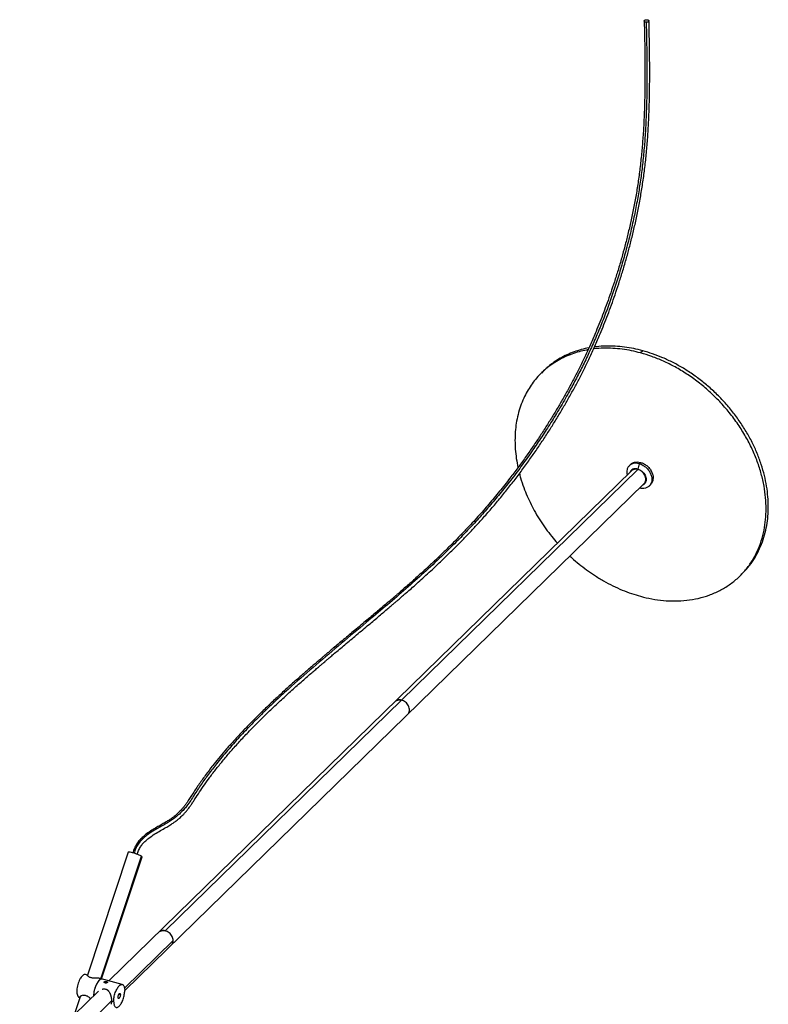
# Paper-space layout '_Trimétrica' of a CAD drawing. Header units: millimetres. Extents: x 240 to 1153, y 2423 to 4000.
# Tile 3 of 3: x 362 to 1153, y 2959 to 4000. Entities that reach past the tile are written whole.
import ezdxf

# ---------------------------------------------------------------- set-up
doc = ezdxf.new("R2010")
doc.units = ezdxf.units.MM

psp = doc.layouts.new('_Trimétrica')

# ---------------------------------------------------------------- linework, layer by layer
at = {"color": 7, "linetype": 'Continuous', "lineweight": 25}
for p, q in [((1020.7, 3649.7), (1018.4, 3647.4)), ((915.9, 3628.5), (913.6, 3626.2)), ((1007.9, 3529.6), (1006.5, 3528.2)), ((1017, 3530.4), (1015.6, 3524.7)), ((1018.4, 3531.7), (1017, 3530.4)), ((1008.9, 3522.9), (456.7, 2983.9)), ((516.2, 3036.9), (1015.6, 3524.3)), ((473.4, 2973.7), (1022.2, 3509.3)), ((1027.5, 3506.8), (1028.9, 3508.1)), ((1123.2, 3411.5), (1125.5, 3413.8)), ((477, 3119.9), (433.9, 2990)), ((448.3, 2986.2), (491.2, 3115.6)), ((448.9, 2986), (491.7, 3115)), ((524.6, 3026.5), (473.2, 2976.3)), ((433.9, 2990.1), (431.9, 2990.6)), ((470.8, 2980.1), (447.5, 2986.4)), ((451.9, 2982.1), (451.9, 2983)), ((445.7, 2973.2), (362.4, 2891.9)), ((426.3, 2967.2), (420, 2948.1)), ((424.7, 2966.8), (425.4, 2966.6)), ((426.1, 2966.4), (424.7, 2966.8)), ((425.4, 2966.5), (426.1, 2966.3)), ((468.8, 2969.3), (467.1, 2969.7)), ((459.5, 2962.9), (376.7, 2882.1)), ((459.5, 2962.9), (461.7, 2962.3))]:
    psp.add_line(p, q, dxfattribs=at)
for points, knots in [([(1022.3, 3998.1), (1022.4, 3991.8), (1022.7, 3979.4), (1023, 3961.1), (1023.1, 3943.2), (1023, 3925.7), (1022.6, 3908.7), (1022, 3892.1), (1021, 3875.8), (1019.7, 3860), (1018.1, 3844.5), (1016.1, 3829.4), (1013.8, 3814.7), (1011.1, 3800.4), (1008.2, 3786.6), (1005.1, 3773.2), (1001.9, 3760.4), (998.4, 3747.6), (994.7, 3735), (990.8, 3722.7), (987, 3711.2), (983.1, 3700.3), (979.3, 3689.9), (975.4, 3679.9), (970.9, 3668.9), (965.9, 3657.2), (960.3, 3644.9), (954.6, 3633.2), (949, 3622.1), (943.2, 3611.3), (937.3, 3600.6), (931.2, 3590), (924.9, 3579.5), (918.2, 3569), (911.3, 3558.3), (904, 3547.5), (896.5, 3536.7), (888.6, 3525.8), (879.5, 3513.8), (869.4, 3501), (858.1, 3487.5), (846.5, 3474.2), (836, 3462.9), (826.8, 3453.3), (818.9, 3445.3), (810.9, 3437.4), (802.7, 3429.5), (795.2, 3422.5), (788.4, 3416.3), (782.6, 3411), (777.3, 3406.2), (772.3, 3401.9), (768.1, 3398.2), (764.5, 3395), (761.5, 3392.5), (758.8, 3390.1), (756.2, 3387.9), (753.3, 3385.4), (749.7, 3382.4), (745.3, 3378.7), (740.5, 3374.5), (735.1, 3370), (729.2, 3365.1), (722.9, 3359.8), (716.6, 3354.6), (710.5, 3349.5), (704.7, 3344.6), (699.1, 3339.9), (694, 3335.6), (689.8, 3332.1), (686.4, 3329.2), (683.7, 3326.9), (681.5, 3325), (679.5, 3323.3), (677.2, 3321.3), (674.3, 3318.9), (670.6, 3315.7), (666.5, 3312.2), (662, 3308.2), (657.1, 3303.9), (650.5, 3298.2), (642.5, 3290.9), (633, 3282.2), (623.3, 3273.1), (613.6, 3263.6), (604.4, 3254.4), (596, 3245.6), (588.4, 3237.3), (581, 3229.1), (574.1, 3220.9), (568.3, 3213.8), (563.5, 3207.6), (559.5, 3202.3), (555.7, 3197.1), (552.1, 3192), (548.8, 3187.1), (545.6, 3182.3), (542.7, 3177.8), (540.2, 3173.7), (537.8, 3170.4), (535.8, 3167.7), (533.9, 3165.5), (532.3, 3163.7), (530.9, 3162.3), (529.7, 3161.2), (528.4, 3160), (526.7, 3158.5), (524.7, 3156.9), (522.4, 3155.2), (519.5, 3153.3), (516, 3151.2), (511.9, 3148.8), (507.1, 3146.1), (501.8, 3143), (496.9, 3139.7), (492.7, 3136.2), (489.1, 3132.8), (485.9, 3128.7), (483.5, 3124.1), (482.4, 3120.8), (481.9, 3119.2)], [0, 0, 0, 0, 0.0160521, 0.0316057, 0.0466296, 0.0611037, 0.0750196, 0.08838, 0.1011977, 0.1134945, 0.1252996, 0.1366492, 0.1475828, 0.158139, 0.1683343, 0.1781582, 0.1875978, 0.1966401, 0.206472, 0.2157535, 0.2244716, 0.2327047, 0.2407683, 0.2486855, 0.2564505, 0.2670564, 0.2773591, 0.2873743, 0.2971135, 0.306584, 0.3168767, 0.3268533, 0.3370809, 0.3478503, 0.3591532, 0.3707656, 0.3828899, 0.3955351, 0.4087104, 0.4261438, 0.444044, 0.462402, 0.4812191, 0.4932797, 0.5055167, 0.517926, 0.5305025, 0.5430272, 0.5523482, 0.5609958, 0.5689699, 0.5762708, 0.5828998, 0.5876378, 0.5919629, 0.5958758, 0.5993943, 0.6030958, 0.6084927, 0.6146431, 0.6215426, 0.6291015, 0.6372287, 0.6459228, 0.6551831, 0.662839, 0.6708431, 0.6786712, 0.6856179, 0.6916816, 0.6958277, 0.6994302, 0.7024894, 0.705023, 0.70758, 0.7119117, 0.7168736, 0.7224666, 0.7286917, 0.7355508, 0.7428302, 0.7558489, 0.769365, 0.7833925, 0.7979489, 0.8130556, 0.825328, 0.8379669, 0.8505335, 0.8627259, 0.8745443, 0.8827102, 0.8906857, 0.898469, 0.9060582, 0.9134535, 0.9206506, 0.9276228, 0.9341485, 0.9386373, 0.9424471, 0.9456069, 0.9481527, 0.9501383, 0.9512833, 0.9529752, 0.9552019, 0.9572197, 0.9595417, 0.9621979, 0.9652488, 0.9687544, 0.9727288, 0.9771461, 0.9819511, 0.9853382, 0.9888566, 0.9925263, 0.996364, 1, 1, 1, 1]), ([(1024.4, 3996.8), (1024.5, 3989.7), (1024.8, 3975.6), (1025.1, 3954.3), (1025.2, 3932.9), (1024.9, 3912.9), (1024.2, 3894.3), (1023.3, 3877.1), (1021.9, 3859.7), (1020.1, 3842.6), (1017.8, 3825.9), (1015.1, 3809.4), (1011.9, 3792.8), (1008.2, 3775.9), (1003.9, 3759), (999.2, 3742.1), (994.1, 3725.3), (988.5, 3708.7), (982.7, 3692.3), (976.4, 3676.3), (969.9, 3660.8), (963.1, 3645.7), (956.1, 3631.2), (948.8, 3617.1), (940.8, 3602.5), (932, 3587.3), (922.5, 3571.7), (912.8, 3556.9), (902.7, 3542), (892.1, 3527.2), (880.9, 3512.5), (869.7, 3498.5), (858.5, 3485.1), (847.1, 3472.3), (835.7, 3459.9), (821.9, 3445.8), (805.8, 3430.1), (787.2, 3412.9), (768.1, 3396.1), (748.7, 3379.4), (726.6, 3360.9), (702.2, 3340.5), (675.6, 3318.1), (653.2, 3298.5), (635.1, 3282), (621.1, 3268.7), (607.4, 3255.1), (594.3, 3241.4), (581.9, 3227.4), (572.6, 3216.1), (566, 3207.8), (561.9, 3202.3), (557.9, 3196.9), (554.1, 3191.3), (550.3, 3185.8), (546.7, 3180.2), (543.2, 3174.6), (539.7, 3169.5), (536, 3165.1), (532.3, 3161.2), (528.2, 3157.7), (524, 3154.5), (519.6, 3151.7), (514.9, 3148.9), (509.9, 3146.1), (504.9, 3143.2), (499.9, 3140.1), (495.3, 3136.7), (491.1, 3132.9), (487.6, 3128.6), (484.9, 3123.9), (483.9, 3120.4), (483.3, 3118.8)], [0, 0, 0, 0, 0.018094, 0.036108, 0.053986, 0.071685, 0.085449, 0.099086, 0.112607, 0.126039, 0.138213, 0.150406, 0.162678, 0.175048, 0.187508, 0.200043, 0.212634, 0.225259, 0.237893, 0.250507, 0.263076, 0.275589, 0.288067, 0.300531, 0.312994, 0.328577, 0.344162, 0.35973, 0.37527, 0.393019, 0.410781, 0.428577, 0.446416, 0.464301, 0.482228, 0.500191, 0.528395, 0.556593, 0.584709, 0.612661, 0.640394, 0.676464, 0.712392, 0.748332, 0.768821, 0.789405, 0.810121, 0.831014, 0.852135, 0.873542, 0.881656, 0.889823, 0.898047, 0.906333, 0.91468, 0.923103, 0.931562, 0.939885, 0.945289, 0.950569, 0.955765, 0.959668, 0.963636, 0.967704, 0.971854, 0.97605, 0.980235, 0.984354, 0.988371, 0.992289, 0.996168, 1, 1, 1, 1]), ([(486.7, 3117.6), (487.1, 3119), (488, 3121.8), (490, 3125.7), (492.6, 3129.1), (495.5, 3132), (499.7, 3135.5), (505, 3139.1), (511.1, 3142.7), (516.5, 3145.7), (520.9, 3148.3), (524.3, 3150.5), (526.8, 3152.3), (528.6, 3153.7), (530, 3154.8), (531.5, 3156.1), (533.2, 3157.6), (535.2, 3159.5), (537.2, 3161.6), (539.2, 3164), (541.3, 3166.7), (543.4, 3169.6), (545.5, 3172.8), (548.5, 3177.5), (552.4, 3183.6), (557.7, 3191.3), (563.6, 3199.5), (570.3, 3208.3), (577.8, 3217.5), (585.9, 3227.1), (594.6, 3236.8), (604.4, 3247.2), (615, 3258), (626.3, 3269), (637.5, 3279.6), (646.8, 3288.1), (654.3, 3294.8), (659.7, 3299.6), (665, 3304.2), (669.8, 3308.4), (674.1, 3312.1), (677.6, 3315.1), (680.4, 3317.5), (682.6, 3319.4), (684.8, 3321.3), (687.4, 3323.5), (690.5, 3326.1), (694.4, 3329.4), (699, 3333.3), (704.6, 3338), (710.5, 3342.9), (716.8, 3348.2), (723.1, 3353.5), (729.5, 3358.8), (735.4, 3363.7), (740.9, 3368.3), (745.9, 3372.6), (750.2, 3376.2), (753.9, 3379.4), (757, 3382), (759.8, 3384.4), (762.6, 3386.8), (765.5, 3389.3), (768.7, 3392.1), (772.8, 3395.7), (777.8, 3400), (783.7, 3405.2), (790.1, 3411.1), (797.6, 3417.9), (805.8, 3425.5), (814.5, 3433.9), (823.1, 3442.4), (831.5, 3450.9), (839.7, 3459.5), (848.3, 3468.8), (857.1, 3478.6), (866.1, 3489.2), (875, 3500), (883.6, 3510.9), (892, 3522), (900.1, 3533.2), (907.9, 3544.2), (915.3, 3555.2), (922.3, 3566), (928.9, 3576.6), (935.2, 3587), (941.3, 3597.6), (947.3, 3608.3), (953.1, 3619.2), (958.8, 3630.4), (964.5, 3642.2), (970.2, 3654.6), (975.3, 3666.5), (979.8, 3677.5), (983.8, 3687.7), (987.7, 3698.2), (991.5, 3709.1), (995.4, 3720.7), (999.3, 3733.1), (1003.1, 3745.8), (1006.6, 3758.7), (1009.9, 3771.6), (1013, 3785.1), (1016, 3799.1), (1018.6, 3813.5), (1021, 3828.4), (1023, 3843.6), (1024.7, 3859.2), (1026, 3875.2), (1027, 3891.6), (1027.6, 3908.3), (1028, 3925.5), (1028.1, 3943), (1028, 3961), (1027.7, 3979.5), (1027.4, 3991.9), (1027.3, 3998.2)], [0, 0, 0, 0, 0.003161, 0.006282, 0.009289, 0.012269, 0.015209, 0.020858, 0.025999, 0.03048, 0.034261, 0.037349, 0.039782, 0.041584, 0.043015, 0.044326, 0.046806, 0.049238, 0.052106, 0.055429, 0.059227, 0.063513, 0.068284, 0.073372, 0.084426, 0.095952, 0.107948, 0.121314, 0.135208, 0.149626, 0.164551, 0.179296, 0.197021, 0.214002, 0.230272, 0.245858, 0.253756, 0.261475, 0.268785, 0.275387, 0.281281, 0.286469, 0.289735, 0.292643, 0.295486, 0.298978, 0.303153, 0.308009, 0.314611, 0.322165, 0.330508, 0.338643, 0.347841, 0.356509, 0.364645, 0.37225, 0.379304, 0.385681, 0.390586, 0.394971, 0.398833, 0.40261, 0.406845, 0.411541, 0.416698, 0.424545, 0.433271, 0.442875, 0.453359, 0.466648, 0.480056, 0.493269, 0.506281, 0.519086, 0.531683, 0.546257, 0.560536, 0.574522, 0.588209, 0.601668, 0.614594, 0.626996, 0.638883, 0.650262, 0.660935, 0.671102, 0.681032, 0.691266, 0.700846, 0.710694, 0.720815, 0.731221, 0.741927, 0.749761, 0.757746, 0.765876, 0.774167, 0.782937, 0.792279, 0.80218, 0.811289, 0.820802, 0.830706, 0.840988, 0.851636, 0.862666, 0.874112, 0.88601, 0.898394, 0.911292, 0.924726, 0.93871, 0.953245, 0.968321, 0.983916, 1, 1, 1, 1]), ([(1024.4, 3996.8), (1024.1, 3996.8), (1023.7, 3996.9), (1023.2, 3997.1), (1022.9, 3997.2), (1022.6, 3997.5), (1022.4, 3997.6), (1022.3, 3998), (1022.3, 3998.2), (1022.4, 3998.5), (1022.5, 3998.7), (1022.8, 3999), (1023.1, 3999.1), (1023.6, 3999.3), (1023.9, 3999.4), (1024.5, 3999.5), (1024.9, 3999.5), (1025.2, 3999.5)], [0, 0, 0, 0, 0.125, 0.125, 0.25, 0.25, 0.375, 0.375, 0.5, 0.5, 0.625, 0.625, 0.75, 0.75, 0.875, 0.875, 1, 1, 1, 1]), ([(1025.2, 3999.5), (1025.5, 3999.5), (1025.8, 3999.4), (1026.4, 3999.2), (1026.6, 3999.1), (1027, 3998.8), (1027.1, 3998.7), (1027.3, 3998.3), (1027.3, 3998.1), (1027.2, 3997.8), (1027.1, 3997.6), (1026.7, 3997.3), (1026.5, 3997.2), (1026, 3996.9), (1025.7, 3996.9), (1025, 3996.8), (1024.7, 3996.8), (1024.4, 3996.8)], [0, 0, 0, 0, 0.125, 0.125, 0.25, 0.25, 0.375, 0.375, 0.5, 0.5, 0.625, 0.625, 0.75, 0.75, 0.875, 0.875, 1, 1, 1, 1]), ([(963.8, 3652.8), (963.8, 3652.8), (961, 3652.3), (955.8, 3651), (948, 3648.6), (940.6, 3645.5), (933.5, 3641.9), (926.8, 3637.6), (920.9, 3633.2), (917.5, 3629.9), (916, 3628.5)], [0, 0, 0, 0, 0.0009362, 0.1451723, 0.2904939, 0.4373686, 0.5846764, 0.7323299, 0.8799902, 1, 1, 1, 1]), ([(1018.4, 3647.4), (1015.2, 3648.2), (1008.8, 3649.9), (999, 3651.4), (989.2, 3652.4), (979.3, 3652.5), (972.5, 3652.1), (969, 3651.6), (968.8, 3651.6)], [0, 0, 0, 0, 0.187734, 0.38023, 0.577203, 0.778323, 0.983219, 1, 1, 1, 1]), ([(1020.7, 3649.7), (1017.5, 3650.5), (1011.1, 3652.1), (1001.4, 3653.7), (991.5, 3654.6), (981.6, 3654.7), (974.3, 3654.4), (970.4, 3653.8), (969.7, 3653.6)], [0, 0, 0, 0, 0.182319, 0.3692654, 0.5605545, 0.7558676, 0.9548455, 1, 1, 1, 1]), ([(962.9, 3650.7), (962.4, 3650.6), (959.2, 3650.2), (953.4, 3648.7), (945.7, 3646.3), (938.3, 3643.3), (931.2, 3639.6), (924.5, 3635.4), (918.3, 3630.6), (912.5, 3625.3), (907.3, 3619.5), (902.6, 3613.3), (898.5, 3606.7), (894.7, 3599.4), (891.5, 3591.3), (888.8, 3582.4), (887, 3573.3), (886, 3564.2), (885.6, 3555), (886, 3545.5), (887, 3536), (888.2, 3529.5), (888.9, 3526.3)], [0, 0, 0, 0, 0.008732, 0.058389, 0.108422, 0.158984, 0.209699, 0.260534, 0.311367, 0.362081, 0.412647, 0.462677, 0.512334, 0.561588, 0.619486, 0.676318, 0.731979, 0.786375, 0.839427, 0.892476, 0.946872, 1, 1, 1, 1]), ([(1018.4, 3390.3), (1022.3, 3389.2), (1026.3, 3388.3), (1034.3, 3386.8), (1038.4, 3386.3), (1046.6, 3385.5), (1050.8, 3385.3), (1059, 3385.4), (1063.1, 3385.6), (1071.3, 3386.5), (1075.3, 3387.2), (1083.3, 3389), (1087.2, 3390.2), (1094.8, 3392.9), (1098.5, 3394.5), (1105.5, 3398.2), (1109, 3400.2), (1115.4, 3404.7), (1118.5, 3407.2), (1124.3, 3412.5), (1126.9, 3415.3), (1131.9, 3421.3), (1134.2, 3424.5), (1138.3, 3431.1), (1140.1, 3434.5), (1143.3, 3441.5), (1144.7, 3445.2), (1147.1, 3452.5), (1148.1, 3456.2), (1149.6, 3463.8), (1150.1, 3467.6), (1150.9, 3475.2), (1151, 3479), (1151, 3486.6), (1150.9, 3490.5), (1150.1, 3498.5), (1149.6, 3502.6), (1148.1, 3511), (1147.1, 3515.3), (1144.7, 3523.9), (1143.3, 3528.3), (1140.1, 3537.1), (1138.3, 3541.5), (1134.2, 3550.3), (1131.9, 3554.7), (1126.9, 3563.4), (1124.3, 3567.7), (1118.5, 3576.1), (1115.4, 3580.3), (1109, 3588.3), (1105.5, 3592.2), (1098.5, 3599.7), (1094.8, 3603.3), (1087.2, 3610.2), (1083.3, 3613.5), (1075.3, 3619.6), (1071.3, 3622.5), (1063.1, 3627.8), (1059, 3630.3), (1050.8, 3634.8), (1046.6, 3636.9), (1038.4, 3640.6), (1034.3, 3642.2), (1026.3, 3645.1), (1022.3, 3646.4), (1018.4, 3647.4)], [0, 0, 0, 0, 0.03125, 0.03125, 0.0625, 0.0625, 0.09375, 0.09375, 0.125, 0.125, 0.15625, 0.15625, 0.1875, 0.1875, 0.21875, 0.21875, 0.25, 0.25, 0.28125, 0.28125, 0.3125, 0.3125, 0.34375, 0.34375, 0.375, 0.375, 0.40625, 0.40625, 0.4375, 0.4375, 0.46875, 0.46875, 0.5, 0.5, 0.53125, 0.53125, 0.5625, 0.5625, 0.59375, 0.59375, 0.625, 0.625, 0.65625, 0.65625, 0.6875, 0.6875, 0.71875, 0.71875, 0.75, 0.75, 0.78125, 0.78125, 0.8125, 0.8125, 0.84375, 0.84375, 0.875, 0.875, 0.90625, 0.90625, 0.9375, 0.9375, 0.96875, 0.96875, 1, 1, 1, 1]), ([(1128.1, 3416.7), (1128.8, 3417.4), (1132, 3420.5), (1136.7, 3426.9), (1142.1, 3435.8), (1146.3, 3445.2), (1149.6, 3454.9), (1151.8, 3464.9), (1153.1, 3474.9), (1153.5, 3485.1), (1153.1, 3495.6), (1151.7, 3506.6), (1149.4, 3517.9), (1146.1, 3529.6), (1141.7, 3541.3), (1136.4, 3553), (1130.1, 3564.5), (1122.8, 3575.8), (1114.6, 3586.7), (1105.6, 3597.2), (1095.8, 3607), (1085.5, 3616), (1074.8, 3624.1), (1063.8, 3631.2), (1052.9, 3637.3), (1042, 3642.4), (1031.3, 3646.6), (1024.2, 3648.7), (1020.7, 3649.7)], [0, 0, 0, 0, 0.011673, 0.05334, 0.094484, 0.134949, 0.173899, 0.211946, 0.248994, 0.284964, 0.321597, 0.359347, 0.39813, 0.437841, 0.47836, 0.518807, 0.559749, 0.60103, 0.642482, 0.684686, 0.726709, 0.768376, 0.80952, 0.849986, 0.888935, 0.926982, 0.96403, 1, 1, 1, 1]), ([(1017, 3530.4), (1015.9, 3530.6), (1013.6, 3531), (1010.4, 3530.6), (1007.5, 3529.3), (1005.3, 3527.1), (1004, 3524.3), (1003.6, 3521.3), (1003.9, 3519.2), (1004.1, 3518.2)], [0, 0, 0, 0, 0.137546, 0.285026, 0.438025, 0.591025, 0.738505, 0.876051, 1, 1, 1, 1]), ([(1008, 3529.5), (1008.3, 3529.9), (1009.3, 3531), (1011.8, 3532), (1015, 3532.4), (1017.3, 3532), (1018.4, 3531.7)], [0, 0, 0, 0, 0.137254, 0.438606, 0.729086, 1, 1, 1, 1]), ([(1017, 3530.4), (1018.1, 3530), (1020.3, 3529.2), (1023.6, 3527), (1026.5, 3524.1), (1028.7, 3520.7), (1030, 3517.2), (1030.4, 3513.9), (1030, 3510.7), (1028.7, 3507.9), (1026.5, 3505.7), (1023.6, 3504.4), (1020.5, 3504), (1018.3, 3504.4), (1017.4, 3504.6)], [0, 0, 0, 0, 0.079215, 0.16415, 0.252264, 0.340379, 0.425314, 0.504529, 0.583743, 0.668679, 0.756793, 0.844907, 0.929843, 1, 1, 1, 1]), ([(1018.4, 3531.7), (1019.5, 3531.4), (1021.7, 3530.6), (1025, 3528.4), (1027.9, 3525.5), (1030.1, 3522.1), (1031.4, 3518.6), (1031.8, 3515.2), (1031.3, 3512.1), (1030.3, 3509.7), (1029.2, 3508.6), (1028.8, 3508.2)], [0, 0, 0, 0, 0.110533, 0.229049, 0.352, 0.474951, 0.593467, 0.704, 0.814533, 0.933048, 1, 1, 1, 1]), ([(890.4, 3520), (890.8, 3518.5), (892, 3513.5), (894.8, 3505.6), (898.5, 3496.2), (902.6, 3487.4), (907.3, 3478.6), (912.5, 3470), (918.3, 3461.6), (924.3, 3453.7), (928.5, 3448.7), (930.6, 3446.4)], [0, 0, 0, 0, 0.057905, 0.192796, 0.307542, 0.423229, 0.539793, 0.657591, 0.775742, 0.894176, 1, 1, 1, 1]), ([(1015.6, 3524.7), (1014.9, 3524.9), (1013.4, 3525.2), (1011.2, 3524.9), (1009.3, 3524), (1008, 3522.8), (1007.5, 3521.8), (1007.4, 3521.4)], [0, 0, 0, 0, 0.205526, 0.425895, 0.654512, 0.883128, 1, 1, 1, 1]), ([(1015.6, 3524.3), (1014.9, 3524.4), (1013.5, 3524.7), (1011.4, 3524.4), (1009.9, 3523.8), (1009.2, 3523.1), (1009, 3522.9)], [0, 0, 0, 0, 0.270914, 0.561394, 0.862746, 1, 1, 1, 1]), ([(1015.6, 3524.7), (1016.3, 3524.5), (1017.8, 3523.9), (1020, 3522.5), (1021.9, 3520.6), (1023.4, 3518.3), (1024.2, 3515.9), (1024.5, 3513.7), (1024.2, 3511.6), (1023.4, 3509.8), (1022.1, 3508.4), (1021.1, 3508), (1020.7, 3507.8)], [0, 0, 0, 0, 0.0978894, 0.2028485, 0.3117358, 0.4206231, 0.5255822, 0.6234716, 0.7213611, 0.8263201, 0.9352074, 1, 1, 1, 1]), ([(1022.2, 3509.4), (1022.4, 3509.6), (1023.2, 3510.3), (1023.8, 3511.9), (1024.1, 3513.8), (1023.8, 3516), (1023, 3518.2), (1021.6, 3520.3), (1019.8, 3522.2), (1017.7, 3523.6), (1016.3, 3524), (1015.6, 3524.3)], [0, 0, 0, 0, 0.0669519, 0.1854675, 0.2960004, 0.4065333, 0.5250489, 0.6480002, 0.7709515, 0.8894671, 1, 1, 1, 1]), ([(943.8, 3432.8), (944.5, 3432.2), (947.6, 3429.2), (953.4, 3424.3), (961.4, 3418.2), (970, 3412.2), (979.3, 3406.5), (989.2, 3401.3), (999, 3396.8), (1008.8, 3393.1), (1015.2, 3391.2), (1018.4, 3390.3)], [0, 0, 0, 0, 0.030072, 0.143774, 0.256627, 0.368567, 0.500149, 0.629309, 0.755807, 0.879434, 1, 1, 1, 1]), ([(765.9, 3280.6), (765.2, 3280.7), (763.8, 3281), (761.7, 3280.7), (760.2, 3280.1), (759.5, 3279.4), (759.3, 3279.2)], [0, 0, 0, 0, 0.270914, 0.561394, 0.862746, 1, 1, 1, 1]), ([(759.3, 3279.2), (759.5, 3279.4), (760.2, 3280.1), (761.7, 3280.7), (763.8, 3281), (765.2, 3280.7), (765.9, 3280.6)], [0, 0, 0, 0, 0.137254, 0.438606, 0.729086, 1, 1, 1, 1]), ([(772.5, 3265.7), (772.7, 3265.9), (773.5, 3266.6), (774.1, 3268.2), (774.4, 3270.1), (774.1, 3272.3), (773.3, 3274.5), (771.9, 3276.6), (770.1, 3278.5), (768, 3279.9), (766.6, 3280.3), (765.9, 3280.6)], [0, 0, 0, 0, 0.066952, 0.185467, 0.296, 0.406533, 0.525049, 0.648, 0.770951, 0.889467, 1, 1, 1, 1]), ([(772.5, 3265.7), (772.7, 3265.9), (773.5, 3266.6), (774.1, 3268.2), (774.4, 3270.1), (774.1, 3272.3), (773.3, 3274.5), (771.9, 3276.6), (770.1, 3278.5), (768, 3279.9), (766.6, 3280.3), (765.9, 3280.6)], [0, 0, 0, 0, 0.066952, 0.185467, 0.296, 0.406533, 0.525049, 0.648, 0.770951, 0.889467, 1, 1, 1, 1]), ([(491.2, 3115.6), (490.8, 3115.8), (489.8, 3116.4), (487.3, 3117.4), (484.4, 3118.5), (481.6, 3119.3), (479.1, 3119.9), (477.4, 3120.1), (477.1, 3119.9), (477, 3119.9)], [0, 0, 0, 0, 0.1378, 0.286953, 0.436106, 0.573905, 0.711705, 0.860858, 1, 1, 1, 1]), ([(491.7, 3115), (491.7, 3115), (491.9, 3115.1), (491.5, 3115.3), (491.2, 3115.6)], [0, 0, 0, 0, 0.0677287, 1, 1, 1, 1]), ([(524.6, 3026.5), (524.6, 3027.1), (524.5, 3028.6), (523.6, 3030.8), (522.2, 3032.9), (520.4, 3034.8), (518.3, 3036.1), (516.2, 3037), (514.1, 3037.3), (512.1, 3037), (510.5, 3036.4), (509.8, 3035.7), (509.6, 3035.5)], [0, 0, 0, 0, 0.0994002, 0.2059791, 0.3165469, 0.4271147, 0.5336936, 0.6330938, 0.732494, 0.8390729, 0.9496408, 1, 1, 1, 1]), ([(509.6, 3035.5), (509.8, 3035.7), (510.5, 3036.4), (512.1, 3037), (514.1, 3037.3), (515.5, 3037), (516.2, 3036.9)], [0, 0, 0, 0, 0.137254, 0.438606, 0.729086, 1, 1, 1, 1]), ([(522.8, 3022), (523.1, 3022.2), (523.8, 3022.9), (524.4, 3024.5), (524.7, 3026.4), (524.4, 3028.6), (523.6, 3030.8), (522.2, 3032.9), (520.4, 3034.8), (518.3, 3036.2), (516.9, 3036.7), (516.2, 3036.9)], [0, 0, 0, 0, 0.066952, 0.185467, 0.296, 0.406533, 0.525049, 0.648, 0.770951, 0.889467, 1, 1, 1, 1]), ([(522.8, 3022), (523.1, 3022.2), (523.8, 3022.9), (524.5, 3024.5), (524.6, 3025.8), (524.6, 3026.5)], [0, 0, 0, 0, 0.226188, 0.626579, 1, 1, 1, 1]), ([(431.9, 2990.6), (431.7, 2990.6), (431.1, 2990.9), (429.9, 2990.4), (428.3, 2989.1), (426.8, 2987), (425.4, 2984.4), (424.3, 2981.6), (423.4, 2978.5), (422.9, 2975.3), (422.7, 2972.3), (423.1, 2969.7), (423.7, 2967.8), (424.4, 2967.1), (424.7, 2966.8)], [0, 0, 0, 0, 0.036691, 0.124683, 0.215969, 0.307255, 0.395247, 0.477313, 0.559378, 0.647371, 0.738656, 0.829942, 0.917934, 1, 1, 1, 1]), ([(437.9, 2987.2), (437.5, 2987.4), (436.6, 2987.6), (435.2, 2988.4), (434.3, 2989.2), (433.9, 2989.8), (433.9, 2989.9), (433.9, 2990)], [0, 0, 0, 0, 0.1526372, 0.3199513, 0.6701698, 0.8460838, 1, 1, 1, 1]), ([(447.4, 2986.4), (447.2, 2986.5), (446.6, 2986.6), (445.4, 2986.7), (443.9, 2986.7), (442.3, 2986.7), (440.7, 2986.8), (439.2, 2986.9), (438.3, 2987.1), (437.9, 2987.2)], [0, 0, 0, 0, 0.118452, 0.266672, 0.421053, 0.579796, 0.731034, 0.867905, 1, 1, 1, 1]), ([(449.6, 2985.8), (449.4, 2985.8), (448.8, 2986.1), (447.6, 2985.6), (446, 2984.3), (444.5, 2982.2), (443.1, 2979.6), (442, 2976.7), (441.1, 2973.7), (440.6, 2970.7), (440.6, 2968.9), (440.5, 2968.2)], [0, 0, 0, 0, 0.050951, 0.17314, 0.299903, 0.426666, 0.548856, 0.662816, 0.776775, 0.898965, 1, 1, 1, 1]), ([(449.6, 2985.7), (449.5, 2985.8), (448.9, 2986.1), (447.8, 2985.7), (446.3, 2984.6), (444.9, 2982.8), (443.4, 2980.4), (442.2, 2977.4), (441.2, 2974.1), (440.6, 2970.9), (440.5, 2969), (440.5, 2968.1)], [0, 0, 0, 0, 0.039495, 0.161498, 0.275284, 0.389069, 0.511072, 0.637642, 0.764211, 0.886214, 1, 1, 1, 1]), ([(449.7, 2975.3), (449.8, 2975.3), (450.4, 2975.5), (451.6, 2975.6), (452.6, 2975.4), (453.2, 2975.3)], [0, 0, 0, 0, 0.0414229, 0.5378373, 1, 1, 1, 1]), ([(452.6, 2981.7), (452.6, 2981.7), (452.5, 2981.7), (452.4, 2981.7), (452.3, 2981.8), (452.2, 2981.8), (452, 2981.9), (451.9, 2982.1), (451.7, 2982.3), (451.7, 2982.4), (451.7, 2982.6), (451.7, 2982.8), (451.8, 2982.9), (451.8, 2983), (451.9, 2983)], [0, 0, 0, 0, 0.050124, 0.099898, 0.149638, 0.19966, 0.250272, 0.376381, 0.502718, 0.627837, 0.752414, 0.835381, 0.917462, 1, 1, 1, 1]), ([(451.9, 2983), (451.9, 2983), (451.9, 2983.1), (452, 2983.1), (452.1, 2983.2), (452.2, 2983.2), (452.3, 2983.3), (452.6, 2983.3), (452.9, 2983.4), (453.2, 2983.4), (453.5, 2983.4), (453.8, 2983.4), (454, 2983.3), (454.2, 2983.3), (454.2, 2983.3)], [0, 0, 0, 0, 0.049538, 0.098718, 0.147826, 0.19715, 0.246975, 0.372099, 0.497803, 0.625518, 0.752996, 0.835926, 0.917794, 1, 1, 1, 1]), ([(455, 2982.2), (454.9, 2982.1), (454.9, 2982.1), (454.8, 2982), (454.7, 2982), (454.6, 2981.9), (454.5, 2981.8), (454.3, 2981.7), (453.9, 2981.7), (453.6, 2981.6), (453.3, 2981.6), (453, 2981.6), (452.8, 2981.6), (452.7, 2981.7), (452.6, 2981.7)], [0, 0, 0, 0, 0.049538, 0.098718, 0.147826, 0.19715, 0.246975, 0.372099, 0.497803, 0.625518, 0.752996, 0.835926, 0.917794, 1, 1, 1, 1]), ([(454.2, 2983.3), (454.3, 2983.3), (454.3, 2983.2), (454.5, 2983.2), (454.6, 2983.1), (454.7, 2983.1), (454.8, 2983), (455, 2982.9), (455.1, 2982.8), (455.2, 2982.6), (455.2, 2982.5), (455.1, 2982.4), (455.1, 2982.3), (455, 2982.2), (455, 2982.2)], [0, 0, 0, 0, 0.0501244, 0.0998981, 0.1496383, 0.1996604, 0.2502715, 0.3763811, 0.5027174, 0.6278368, 0.752414, 0.835381, 0.9174621, 1, 1, 1, 1]), ([(461.7, 2962.3), (461.7, 2962.9), (461.8, 2963.6), (461.9, 2965.1), (462, 2965.9), (462.3, 2967.5), (462.5, 2968.3), (462.9, 2969.9), (463.2, 2970.8), (463.7, 2972.4), (464, 2973.1), (464.7, 2974.6), (465.1, 2975.3), (465.8, 2976.5), (466.1, 2977), (466.9, 2978), (467.2, 2978.4), (467.9, 2979.1), (468.3, 2979.4), (469, 2979.8), (469.3, 2980), (470.1, 2980.2), (470.4, 2980.2), (471.1, 2980), (471.4, 2979.9), (472, 2979.4), (472.2, 2979), (472.7, 2978.2), (472.8, 2977.8), (473.1, 2976.7), (473.2, 2976.2), (473.4, 2975), (473.4, 2974.3), (473.4, 2973.7)], [0, 0, 0, 0, 0.0625, 0.0625, 0.125, 0.125, 0.1875, 0.1875, 0.25, 0.25, 0.3125, 0.3125, 0.375, 0.375, 0.4375, 0.4375, 0.5, 0.5, 0.5625, 0.5625, 0.625, 0.625, 0.6875, 0.6875, 0.75, 0.75, 0.8125, 0.8125, 0.875, 0.875, 0.9375, 0.9375, 1, 1, 1, 1]), ([(426.3, 2967.1), (426.3, 2967.1), (426.3, 2967.3), (426.6, 2967.7), (427.1, 2968.2), (427.7, 2968.4), (428, 2968.5)], [0, 0, 0, 0, 0.0479486, 0.3986738, 0.7460932, 1, 1, 1, 1]), ([(428.3, 2968.6), (428.6, 2968.7), (429.2, 2969), (430.5, 2969), (431.3, 2968.9), (431.7, 2968.8)], [0, 0, 0, 0, 0.336481, 0.683339, 1, 1, 1, 1]), ([(431.7, 2968.8), (432.2, 2968.6), (433, 2968.3), (434.4, 2967.6), (435.7, 2966.6), (436.7, 2965.8), (437.3, 2965.3), (437.4, 2965.1)], [0, 0, 0, 0, 0.206282, 0.420112, 0.653715, 0.896845, 1, 1, 1, 1]), ([(453.2, 2975.3), (453.2, 2975.3), (453.4, 2975.3), (453.6, 2975.2), (453.8, 2975.1), (454, 2975), (454.2, 2974.9), (454.5, 2974.8), (454.7, 2974.7), (454.9, 2974.5), (455.1, 2974.4), (455.2, 2974.2), (455.4, 2974.1), (455.6, 2973.9), (456, 2973.6), (456.4, 2973), (457, 2972.2), (457.5, 2971.4), (457.9, 2970.4), (458.3, 2969.5), (458.6, 2968.5), (458.9, 2967.5), (459.1, 2966.6), (459.2, 2965.9), (459.3, 2965.4), (459.4, 2964.8), (459.4, 2964.3), (459.5, 2963.8), (459.5, 2963.4), (459.5, 2963.1), (459.5, 2962.9)], [0, 0, 0, 0, 0.016308, 0.032657, 0.049076, 0.065591, 0.08223, 0.099019, 0.115985, 0.13315, 0.150541, 0.168181, 0.186091, 0.204292, 0.222806, 0.287599, 0.35518, 0.422243, 0.489802, 0.557857, 0.625093, 0.693905, 0.760872, 0.796081, 0.830845, 0.865222, 0.899268, 0.933039, 0.966596, 1, 1, 1, 1]), ([(461.7, 2962.3), (461.7, 2961.7), (461.8, 2961.1), (461.9, 2959.9), (462, 2959.3), (462.3, 2958.3), (462.5, 2957.8), (462.9, 2957), (463.2, 2956.7), (463.7, 2956.2), (464, 2956), (464.7, 2955.9), (465.1, 2955.9), (465.8, 2956), (466.1, 2956.2), (466.9, 2956.7), (467.2, 2957), (467.9, 2957.6), (468.3, 2958), (469, 2959), (469.3, 2959.5), (470.1, 2960.8), (470.4, 2961.4), (471.1, 2962.9), (471.4, 2963.7), (472, 2965.3), (472.2, 2966.1), (472.7, 2967.7), (472.8, 2968.6), (473.1, 2970.2), (473.2, 2970.9), (473.4, 2972.4), (473.4, 2973.1), (473.4, 2973.7)], [0, 0, 0, 0, 0.0625, 0.0625, 0.125, 0.125, 0.1875, 0.1875, 0.25, 0.25, 0.3125, 0.3125, 0.375, 0.375, 0.4375, 0.4375, 0.5, 0.5, 0.5625, 0.5625, 0.625, 0.625, 0.6875, 0.6875, 0.75, 0.75, 0.8125, 0.8125, 0.875, 0.875, 0.9375, 0.9375, 1, 1, 1, 1]), ([(466.3, 2966.8), (466.3, 2967), (466.3, 2967.4), (466.4, 2968.1), (466.5, 2968.4), (466.8, 2969.1), (466.9, 2969.5), (467.2, 2970), (467.4, 2970.2), (467.7, 2970.5), (467.9, 2970.6), (468.2, 2970.7), (468.3, 2970.7), (468.6, 2970.5), (468.7, 2970.3), (468.8, 2969.8), (468.8, 2969.5), (468.8, 2969.3)], [0, 0, 0, 0, 0.125, 0.125, 0.25, 0.25, 0.375, 0.375, 0.5, 0.5, 0.625, 0.625, 0.75, 0.75, 0.875, 0.875, 1, 1, 1, 1]), ([(468.8, 2969.3), (468.8, 2969), (468.8, 2968.7), (468.7, 2968), (468.6, 2967.6), (468.3, 2966.9), (468.2, 2966.5), (467.9, 2966), (467.7, 2965.8), (467.4, 2965.5), (467.2, 2965.4), (466.9, 2965.3), (466.8, 2965.3), (466.5, 2965.6), (466.4, 2965.7), (466.3, 2966.2), (466.3, 2966.5), (466.3, 2966.8)], [0, 0, 0, 0, 0.125, 0.125, 0.25, 0.25, 0.375, 0.375, 0.5, 0.5, 0.625, 0.625, 0.75, 0.75, 0.875, 0.875, 1, 1, 1, 1]), ([(459.5, 2962.9), (459.5, 2962.4), (459.5, 2961.4), (459.2, 2960.2), (458.9, 2959.5), (458.6, 2959.3), (458.6, 2959.3)], [0, 0, 0, 0, 0.309168, 0.627654, 0.980142, 1, 1, 1, 1])]:
    psp.add_open_spline(points, degree=3, knots=knots, dxfattribs=at)

doc.saveas('drawing.dxf')
